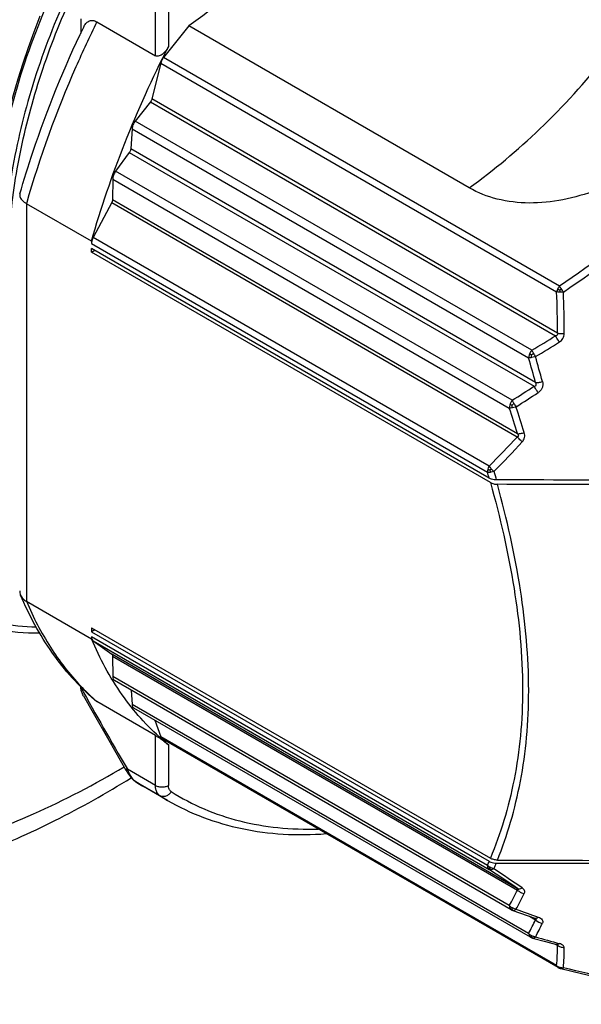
# Model space of a CAD drawing. Header units: millimetres. Extents: x 16 to 3344, y 34 to 2360.
# Tile 97 of 127: x 3234 to 3246, y 1434 to 1456. Entities that reach past the tile are written whole.
import ezdxf

# ---------------------------------------------------------------- set-up
doc = ezdxf.new("R2010")
doc.units = ezdxf.units.MM
doc.header["$LTSCALE"] = 185.02
doc.layers.add('BASE_ASM_PBL21', color=7, linetype='CONTINUOUS')
doc.layers.add('DEFAULT_VBL19', color=7, linetype='CONTINUOUS')

# ---------------------------------------------------------------- blocks, each defined once
blk = doc.blocks.new('BASE_ASM_PBL21', base_point=(3166.053, 1547.1))
at = {"layer": 'BASE_ASM_PBL21', "color": 7}
for p, q in [((3236.928, 1454.835), (3236.928, 1455.921)), ((3237.211, 1455.921), (3237.211, 1455.035)), ((3235.302, 1455.633), (3235.302, 1455.32)), ((3235.656, 1455.57), (3236.928, 1454.835)), ((3237.654, 1455.48), (3237.104, 1454.796)), ((3243.745, 1451.964), (3237.654, 1455.48)), ((3245.711, 1449.827), (3237.104, 1454.796)), ((3237.041, 1454.669), (3236.851, 1453.895)), ((3237.041, 1454.669), (3245.647, 1449.7)), ((3245.668, 1448.805), (3236.851, 1453.895)), ((3236.821, 1453.834), (3236.487, 1453.413)), ((3236.82, 1453.832), (3245.625, 1448.749)), ((3236.418, 1453.245), (3236.39, 1452.811)), ((3236.418, 1453.245), (3245.039, 1448.268)), ((3245.108, 1448.436), (3236.487, 1453.413)), ((3245.19, 1447.73), (3236.39, 1452.811)), ((3236.359, 1452.732), (3236.06, 1452.323)), ((3236.359, 1452.732), (3245.16, 1447.652)), ((3235.998, 1452.153), (3235.995, 1451.706)), ((3235.998, 1452.153), (3244.619, 1447.177)), ((3244.681, 1447.346), (3236.06, 1452.323)), ((3235.537, 1450.803), (3234.123, 1451.619)), ((3234.123, 1451.619), (3234.123, 1442.978)), ((3235.978, 1451.643), (3235.573, 1450.886)), ((3235.977, 1451.641), (3244.793, 1446.551)), ((3244.8, 1446.621), (3235.995, 1451.705)), ((3244.179, 1445.918), (3235.573, 1450.886)), ((3235.537, 1450.803), (3235.537, 1450.757)), ((3235.537, 1450.757), (3244.143, 1445.788)), ((3244.181, 1445.656), (3235.537, 1450.647)), ((3235.537, 1450.565), (3235.537, 1450.647)), ((3235.537, 1450.565), (3235.608, 1450.606)), ((3244.208, 1445.559), (3235.537, 1450.565)), ((3245.672, 1449.766), (3245.712, 1449.744)), ((3244.193, 1445.832), (3244.227, 1445.86)), ((3234.123, 1442.978), (3235.537, 1442.162)), ((3235.537, 1442.4), (3244.208, 1437.394)), ((3235.537, 1442.4), (3235.537, 1442.318)), ((3235.608, 1442.359), (3235.537, 1442.318)), ((3235.537, 1442.318), (3244.181, 1437.328)), ((3244.143, 1437.239), (3235.537, 1442.208)), ((3235.537, 1442.208), (3235.537, 1442.162)), ((3235.573, 1442.12), (3244.179, 1437.151)), ((3235.573, 1442.12), (3235.977, 1441.831)), ((3244.793, 1436.741), (3235.977, 1441.831)), ((3235.995, 1441.789), (3235.998, 1441.344)), ((3235.995, 1441.788), (3244.8, 1436.704)), ((3244.619, 1436.366), (3235.998, 1441.344)), ((3244.661, 1436.277), (3236.04, 1441.254)), ((3236.396, 1441.048), (3236.418, 1440.737)), ((3236.928, 1440.063), (3235.656, 1440.798)), ((3245.039, 1435.76), (3236.418, 1440.737)), ((3245.08, 1435.681), (3236.459, 1440.658)), ((3236.917, 1440.393), (3237.041, 1440.032)), ((3236.928, 1438.977), (3236.928, 1440.063)), ((3245.647, 1435.063), (3237.041, 1440.032)), ((3245.683, 1435.018), (3237.075, 1439.987)), ((3237.211, 1439.863), (3237.211, 1438.977)), ((3236.319, 1439.329), (3236.31, 1439.344)), ((3236.928, 1438.977), (3236.319, 1439.329)), ((3236.504, 1439.053), (3236.499, 1439.056)), ((3237.027, 1438.751), (3236.504, 1439.053)), ((3236.669, 1438.954), (3236.504, 1439.053)), ((3237.192, 1438.652), (3236.669, 1438.954)), ((3237.027, 1438.751), (3237.192, 1438.652)), ((3244.694, 1436.261), (3245.174, 1436.093)), ((3245.061, 1436.133), (3245.19, 1436.058)), ((3245.174, 1436.093), (3245.184, 1436.089)), ((3245.184, 1436.089), (3245.185, 1436.089)), ((3245.615, 1435.527), (3245.668, 1435.497)), ((3245.645, 1435.519), (3245.658, 1435.515)), ((3245.658, 1435.515), (3245.664, 1435.511)), ((3245.712, 1435.01), (3245.716, 1435.026)), ((3245.731, 1434.998), (3245.736, 1434.997))]:
    blk.add_line(p, q, dxfattribs=at)
for points in [[(3234.417, 1455.69), (3234.284, 1455.349), (3234.159, 1455.007), (3234.042, 1454.665), (3233.934, 1454.322), (3233.834, 1453.98), (3233.743, 1453.639), (3233.66, 1453.298), (3233.587, 1452.96), (3233.523, 1452.623), (3233.468, 1452.288), (3233.422, 1451.956), (3233.385, 1451.628), (3233.358, 1451.304), (3233.34, 1450.984), (3233.332, 1450.668), (3233.333, 1450.367)], [(3235.364, 1440.925), (3235.571, 1440.555), (3235.911, 1439.959), (3236.287, 1439.31)], [(3236.287, 1439.31), (3236.306, 1439.279), (3236.328, 1439.245), (3236.342, 1439.223)], [(3236.342, 1439.223), (3236.345, 1439.218), (3236.353, 1439.207), (3236.361, 1439.195), (3236.369, 1439.185), (3236.377, 1439.174), (3236.385, 1439.164), (3236.393, 1439.155), (3236.4, 1439.146), (3236.407, 1439.138), (3236.414, 1439.13), (3236.421, 1439.123), (3236.427, 1439.116), (3236.434, 1439.109), (3236.44, 1439.103), (3236.446, 1439.097), (3236.453, 1439.091), (3236.459, 1439.086), (3236.465, 1439.081), (3236.471, 1439.076), (3236.476, 1439.072), (3236.482, 1439.068), (3236.487, 1439.064), (3236.493, 1439.06), (3236.498, 1439.057), (3236.499, 1439.056)], [(3244.661, 1436.277), (3244.664, 1436.274), (3244.672, 1436.27), (3244.681, 1436.266), (3244.69, 1436.263), (3244.694, 1436.261)], [(3245.08, 1435.681), (3245.083, 1435.678), (3245.091, 1435.675), (3245.099, 1435.671), (3245.107, 1435.667), (3245.117, 1435.664), (3245.126, 1435.661)], [(3245.126, 1435.661), (3245.408, 1435.584), (3245.645, 1435.519)], [(3245.683, 1435.018), (3245.689, 1435.014), (3245.695, 1435.012), (3245.701, 1435.009), (3245.708, 1435.006), (3245.715, 1435.003), (3245.723, 1435.001), (3245.731, 1434.998)], [(3245.736, 1434.998), (3246.19, 1434.889), (3246.624, 1434.79), (3247.031, 1434.701), (3247.414, 1434.622), (3247.774, 1434.551), (3248.116, 1434.489), (3248.44, 1434.434), (3248.749, 1434.385), (3249.043, 1434.344), (3249.326, 1434.308), (3249.597, 1434.279), (3249.858, 1434.256), (3250.109, 1434.238), (3250.353, 1434.226), (3250.59, 1434.221), (3250.819, 1434.221), (3251.042, 1434.229), (3251.259, 1434.242), (3251.47, 1434.263), (3251.676, 1434.292), (3251.876, 1434.329), (3252.071, 1434.375)]]:
    blk.add_lwpolyline(points, dxfattribs=at)
for centre, radius, start, end in [((3234.085, 1451.801), 0.108, 164.0999, 179.9636), ((3222.767, 1448.72), 22.901, 0.2136, 2.4543), ((3246.706, 1449.814), 0.996, 184.0074, 186.7512), ((3244.428, 1448.886), 1.591, 30.7459, 33.662), ((3222.883, 1448.81), 22.93, 359.9656, 2.2219), ((3231.06, 1472.259), 27.657, 300.5249, 301.778), ((3230.907, 1472.248), 27.886, 300.8024, 302.0537), ((3248.189, 1450.095), 3.5, 209.5583, 210.9491), ((3211.875, 1438.619), 34.539, 15.2953, 16.2218), ((3211.275, 1438.619), 35.266, 15.0111, 15.9245), ((3229.936, 1470.952), 27.832, 301.9896, 303.1596), ((3229.796, 1470.91), 28.036, 302.2694, 303.4386), ((3246.245, 1448.177), 1.771, 210.5288, 213.2999), ((3214.906, 1437.201), 31.343, 17.4912, 18.5591), ((3212.749, 1436.659), 33.707, 17.2311, 18.2308), ((3230.672, 1459.628), 19.247, 314.5741, 317.1999), ((3230.233, 1459.929), 19.925, 314.8471, 317.4039), ((3217.752, 1438.2), 27.461, 15.7542, 16.0405), ((3244.643, 1445.952), 0.465, 194.9812, 200.6923), ((3244.925, 1446.493), 0.942, 222.2111, 227.0944), ((3260.104, 1450.113), 16.396, 195.2412, 195.9108), ((3239.042, 1444.688), 5.157, 223.4669, 228.2047), ((3235.834, 1441.144), 0.532, 182.5559, 183.6186), ((3306.601, 1480.584), 81.496, 208.97074, 210.39976), ((3238.954, 1444.592), 5.028, 228.2282, 228.9988), ((3240.339, 1443.741), 4.982, 229.0008, 231.1184), ((3236.609, 1439.219), 0.196, 233.7135, 236.286), ((3239.32, 1443.546), 5.303, 237.8622, 240.0002), ((3236.599, 1439.206), 0.18, 236.2953, 237.847), ((3235.447, 1440.982), 9.468, 336.7142, 337.2966), ((3235.46, 1440.897), 9.581, 337.081, 337.8844), ((3132.602, 1269.557), 201.339, 56.1358, 56.34594), ((3126.903, 1262.327), 210.586, 55.9218, 56.12397), ((3236.183, 1441.097), 9.672, 330.7173, 332.9871), ((3236.186, 1441.014), 9.795, 331.1362, 333.3871), ((3279.09, 1532.614), 102.261, 250.38679, 250.67236), ((3237.511, 1439.777), 8.532, 331.915, 334.1617), ((3237.546, 1439.684), 8.626, 332.3674, 334.5981), ((3265.005, 1506.244), 73.29, 254.3121, 254.73357), ((3240.518, 1435.527), 5.15, 354.8309, 359.6593), ((3245.604, 1435.423), 0.107, 59.5096, 59.9382), ((3240.593, 1435.439), 5.22, 355.3402, 0.1399), ((3245.715, 1435.078), 0.068, 229.9069, 239.9624), ((3245.749, 1435.052), 0.0569, 256.3017, 263.744), ((3245.749, 1435.052), 0.0561, 263.7661, 273.4819)]:
    blk.add_arc(centre, radius, start, end, dxfattribs=at)
for points, knots in [([(3242.968, 1464.625), (3242.693, 1464.673), (3242.112, 1464.709), (3241.214, 1464.593), (3240.281, 1464.314), (3239.33, 1463.878), (3238.375, 1463.293), (3237.433, 1462.569), (3236.52, 1461.719), (3235.352, 1460.424), (3234.071, 1458.596), (3233.079, 1456.593), (3232.494, 1454.937), (3232.175, 1453.714), (3231.98, 1452.522), (3231.932, 1451.738), (3231.931, 1451.357)], [0, 0, 0, 0, 0.044303, 0.091758, 0.142991, 0.198258, 0.257504, 0.320427, 0.386533, 0.455182, 0.596952, 0.739261, 0.808565, 0.875552, 0.939546, 1, 1, 1, 1]), ([(3242.043, 1464.003), (3241.495, 1463.951), (3240.654, 1463.72), (3239.587, 1463.208), (3238.755, 1462.692), (3237.935, 1462.066), (3236.853, 1461.079), (3235.61, 1459.632), (3234.363, 1457.672), (3233.407, 1455.572), (3232.799, 1453.455), (3232.639, 1452.035), (3232.638, 1451.357)], [0, 0, 0, 0, 0.097947, 0.152393, 0.210375, 0.271637, 0.335777, 0.470465, 0.60961, 0.747696, 0.87934, 1, 1, 1, 1]), ([(3233.361, 1450.375), (3233.352, 1451.034), (3233.468, 1452.405), (3233.968, 1454.466), (3234.776, 1456.53), (3235.853, 1458.505), (3237.147, 1460.299), (3238.597, 1461.83), (3240.134, 1463.029), (3241.238, 1463.606), (3241.784, 1463.811)], [0, 0, 0, 0, 0.118647, 0.246351, 0.380656, 0.516499, 0.650385, 0.777652, 0.894932, 1, 1, 1, 1]), ([(3240.927, 1463.119), (3240.425, 1462.835), (3239.433, 1462.145), (3238.068, 1460.863), (3236.807, 1459.335), (3235.701, 1457.616), (3234.794, 1455.775), (3234.123, 1453.881), (3233.715, 1452.007), (3233.626, 1450.765), (3233.637, 1450.168)], [0, 0, 0, 0, 0.111867, 0.233267, 0.362361, 0.495217, 0.628843, 0.759697, 0.884035, 1, 1, 1, 1]), ([(3233.743, 1450.714), (3233.763, 1451.271), (3233.893, 1452.418), (3234.313, 1454.138), (3234.952, 1455.866), (3235.786, 1457.545), (3236.788, 1459.122), (3237.924, 1460.544), (3239.154, 1461.767), (3240.048, 1462.45), (3240.502, 1462.744)], [0, 0, 0, 0, 0.117226, 0.241931, 0.371796, 0.504078, 0.635838, 0.764148, 0.886298, 1, 1, 1, 1]), ([(3242.966, 1462.088), (3242.651, 1461.416), (3241.944, 1460.115), (3240.679, 1458.324), (3239.256, 1456.756), (3238.198, 1455.866), (3237.654, 1455.48)], [0, 0, 0, 0, 0.259848, 0.517676, 0.766465, 1, 1, 1, 1]), ([(3243.745, 1451.964), (3244.288, 1452.35), (3245.347, 1453.239), (3246.77, 1454.808), (3248.035, 1456.598), (3248.742, 1457.9), (3249.057, 1458.572)], [0, 0, 0, 0, 0.233535, 0.482324, 0.740152, 1, 1, 1, 1]), ([(3249.057, 1458.572), (3249.239, 1458.467), (3249.572, 1458.203), (3249.927, 1457.673), (3250.117, 1457.056), (3250.148, 1456.392), (3250.038, 1455.709), (3249.802, 1455.03), (3249.457, 1454.372), (3249.017, 1453.749), (3248.492, 1453.174), (3247.698, 1452.495), (3246.781, 1451.972), (3245.797, 1451.683), (3245.063, 1451.607), (3244.363, 1451.687), (3243.935, 1451.854), (3243.745, 1451.964)], [0, 0, 0, 0, 0.055139, 0.109461, 0.164754, 0.222221, 0.282319, 0.344983, 0.40988, 0.47657, 0.54457, 0.613345, 0.750246, 0.817032, 0.88132, 0.94235, 1, 1, 1, 1]), ([(3252.122, 1457.803), (3251.842, 1457.021), (3251.335, 1455.862), (3250.462, 1454.41), (3249.691, 1453.358), (3248.817, 1452.366), (3247.528, 1451.136), (3246.454, 1450.326), (3245.711, 1449.827)], [0, 0, 0, 0, 0.239267, 0.362278, 0.487372, 0.614228, 0.742345, 1, 1, 1, 1]), ([(3245.796, 1449.699), (3246.543, 1450.205), (3247.624, 1451.027), (3248.923, 1452.273), (3249.806, 1453.276), (3250.585, 1454.339), (3251.47, 1455.803), (3251.987, 1456.97), (3252.273, 1457.757)], [0, 0, 0, 0, 0.257438, 0.385656, 0.512678, 0.637932, 0.761023, 1, 1, 1, 1]), ([(3235.368, 1455.458), (3235.38, 1455.484), (3235.41, 1455.533), (3235.464, 1455.58), (3235.517, 1455.599), (3235.579, 1455.604), (3235.626, 1455.586), (3235.656, 1455.57)], [0, 0, 0, 0, 0.246892, 0.477165, 0.59274, 0.7148, 1, 1, 1, 1]), ([(3233.981, 1451.83), (3234.068, 1452.136), (3234.452, 1453.373), (3234.944, 1454.577), (3235.368, 1455.458)], [0, 0, 0, 0, 0.24526, 1, 1, 1, 1]), ([(3235.656, 1455.57), (3235.496, 1455.247), (3234.898, 1453.966), (3234.411, 1452.633), (3234.123, 1451.619)], [0, 0, 0, 0, 0.254584, 1, 1, 1, 1]), ([(3235.537, 1450.803), (3235.742, 1451.524), (3236.234, 1452.964), (3236.862, 1454.349), (3237.211, 1455.035)], [0, 0, 0, 0, 0.493274, 1, 1, 1, 1]), ([(3237.211, 1455.035), (3237.196, 1455.005), (3237.161, 1454.948), (3237.105, 1454.886), (3237.053, 1454.848), (3237.012, 1454.828), (3236.969, 1454.82), (3236.94, 1454.828), (3236.928, 1454.835)], [0, 0, 0, 0, 0.268759, 0.529916, 0.655661, 0.77622, 0.89034, 1, 1, 1, 1]), ([(3237.104, 1454.796), (3237.097, 1454.787), (3237.069, 1454.748), (3237.049, 1454.703), (3237.041, 1454.669)], [0, 0, 0, 0, 0.252649, 1, 1, 1, 1]), ([(3236.851, 1453.895), (3236.85, 1453.89), (3236.843, 1453.868), (3236.832, 1453.847), (3236.821, 1453.834)], [0, 0, 0, 0, 0.243032, 1, 1, 1, 1]), ([(3236.487, 1453.413), (3236.467, 1453.388), (3236.436, 1453.335), (3236.42, 1453.274), (3236.418, 1453.245)], [0, 0, 0, 0, 0.518253, 1, 1, 1, 1]), ([(3236.39, 1452.811), (3236.39, 1452.804), (3236.385, 1452.776), (3236.372, 1452.75), (3236.359, 1452.732)], [0, 0, 0, 0, 0.232779, 1, 1, 1, 1]), ([(3236.06, 1452.323), (3236.041, 1452.297), (3236.012, 1452.243), (3235.998, 1452.182), (3235.998, 1452.153)], [0, 0, 0, 0, 0.523627, 1, 1, 1, 1]), ([(3233.977, 1451.801), (3233.977, 1451.785), (3233.987, 1451.741), (3234.038, 1451.675), (3234.092, 1451.638), (3234.123, 1451.619)], [0, 0, 0, 0, 0.195993, 0.549795, 1, 1, 1, 1]), ([(3235.995, 1451.706), (3235.995, 1451.701), (3235.993, 1451.679), (3235.986, 1451.658), (3235.978, 1451.643)], [0, 0, 0, 0, 0.230393, 1, 1, 1, 1]), ([(3235.573, 1450.886), (3235.567, 1450.876), (3235.548, 1450.835), (3235.537, 1450.79), (3235.537, 1450.757)], [0, 0, 0, 0, 0.267455, 1, 1, 1, 1]), ([(3245.753, 1449.768), (3245.749, 1449.773), (3245.735, 1449.793), (3245.721, 1449.813), (3245.711, 1449.827)], [0, 0, 0, 0, 0.266888, 1, 1, 1, 1]), ([(3245.672, 1449.766), (3245.669, 1449.761), (3245.659, 1449.74), (3245.651, 1449.717), (3245.647, 1449.7)], [0, 0, 0, 0, 0.256009, 1, 1, 1, 1]), ([(3245.716, 1449.697), (3245.71, 1449.697), (3245.687, 1449.697), (3245.664, 1449.698), (3245.647, 1449.7)], [0, 0, 0, 0, 0.270818, 1, 1, 1, 1]), ([(3245.796, 1449.699), (3245.789, 1449.699), (3245.762, 1449.697), (3245.736, 1449.697), (3245.716, 1449.697)], [0, 0, 0, 0, 0.253903, 1, 1, 1, 1]), ([(3245.668, 1448.805), (3245.671, 1448.798), (3245.674, 1448.784), (3245.664, 1448.763), (3245.645, 1448.752), (3245.632, 1448.749), (3245.625, 1448.749)], [0, 0, 0, 0, 0.256486, 0.508936, 0.756555, 1, 1, 1, 1]), ([(3245.707, 1448.613), (3245.7, 1448.624), (3245.672, 1448.669), (3245.644, 1448.715), (3245.625, 1448.749)], [0, 0, 0, 0, 0.26352, 1, 1, 1, 1]), ([(3245.668, 1448.805), (3245.678, 1448.803), (3245.727, 1448.797), (3245.775, 1448.796), (3245.813, 1448.796)], [0, 0, 0, 0, 0.219693, 1, 1, 1, 1]), ([(3245.707, 1448.613), (3245.739, 1448.632), (3245.793, 1448.685), (3245.814, 1448.76), (3245.813, 1448.796)], [0, 0, 0, 0, 0.502462, 1, 1, 1, 1]), ([(3245.059, 1448.354), (3245.057, 1448.347), (3245.046, 1448.319), (3245.04, 1448.29), (3245.039, 1448.268)], [0, 0, 0, 0, 0.263362, 1, 1, 1, 1]), ([(3245.059, 1448.354), (3245.063, 1448.352), (3245.076, 1448.344), (3245.09, 1448.337), (3245.1, 1448.332)], [0, 0, 0, 0, 0.260863, 1, 1, 1, 1]), ([(3245.1, 1448.332), (3245.104, 1448.336), (3245.118, 1448.348), (3245.133, 1448.36), (3245.145, 1448.368)], [0, 0, 0, 0, 0.244297, 1, 1, 1, 1]), ([(3245.106, 1448.276), (3245.106, 1448.28), (3245.103, 1448.299), (3245.101, 1448.318), (3245.1, 1448.332)], [0, 0, 0, 0, 0.245614, 1, 1, 1, 1]), ([(3245.108, 1448.436), (3245.11, 1448.431), (3245.122, 1448.408), (3245.135, 1448.386), (3245.145, 1448.368)], [0, 0, 0, 0, 0.229646, 1, 1, 1, 1]), ([(3245.106, 1448.276), (3245.1, 1448.274), (3245.078, 1448.271), (3245.055, 1448.268), (3245.039, 1448.268)], [0, 0, 0, 0, 0.278306, 1, 1, 1, 1]), ([(3245.187, 1448.295), (3245.181, 1448.293), (3245.154, 1448.286), (3245.127, 1448.279), (3245.106, 1448.276)], [0, 0, 0, 0, 0.257973, 1, 1, 1, 1]), ([(3245.16, 1447.652), (3245.168, 1447.653), (3245.182, 1447.656), (3245.197, 1447.665), (3245.208, 1447.681), (3245.205, 1447.706), (3245.195, 1447.722), (3245.19, 1447.73)], [0, 0, 0, 0, 0.240335, 0.361889, 0.486693, 0.741476, 1, 1, 1, 1]), ([(3245.19, 1447.73), (3245.213, 1447.73), (3245.262, 1447.736), (3245.311, 1447.746), (3245.337, 1447.753)], [0, 0, 0, 0, 0.450793, 1, 1, 1, 1]), ([(3245.337, 1447.753), (3245.343, 1447.731), (3245.35, 1447.686), (3245.336, 1447.617), (3245.3, 1447.557), (3245.264, 1447.527), (3245.245, 1447.515)], [0, 0, 0, 0, 0.248222, 0.49687, 0.747285, 1, 1, 1, 1]), ([(3245.245, 1447.514), (3245.237, 1447.526), (3245.207, 1447.571), (3245.179, 1447.617), (3245.16, 1447.652)], [0, 0, 0, 0, 0.260957, 1, 1, 1, 1]), ([(3244.636, 1447.262), (3244.633, 1447.255), (3244.624, 1447.227), (3244.619, 1447.198), (3244.619, 1447.177)], [0, 0, 0, 0, 0.265409, 1, 1, 1, 1]), ([(3244.681, 1447.346), (3244.667, 1447.326), (3244.65, 1447.299), (3244.638, 1447.269), (3244.636, 1447.262)], [0, 0, 0, 0, 0.75254, 1, 1, 1, 1]), ([(3244.636, 1447.262), (3244.639, 1447.26), (3244.653, 1447.252), (3244.666, 1447.245), (3244.677, 1447.24)], [0, 0, 0, 0, 0.261231, 1, 1, 1, 1]), ([(3244.677, 1447.24), (3244.68, 1447.243), (3244.694, 1447.256), (3244.708, 1447.268), (3244.719, 1447.277)], [0, 0, 0, 0, 0.242697, 1, 1, 1, 1]), ([(3244.685, 1447.184), (3244.684, 1447.188), (3244.68, 1447.207), (3244.678, 1447.226), (3244.677, 1447.24)], [0, 0, 0, 0, 0.244285, 1, 1, 1, 1]), ([(3244.681, 1447.346), (3244.683, 1447.34), (3244.696, 1447.317), (3244.709, 1447.294), (3244.719, 1447.277)], [0, 0, 0, 0, 0.231108, 1, 1, 1, 1]), ([(3244.685, 1447.184), (3244.679, 1447.183), (3244.657, 1447.179), (3244.635, 1447.177), (3244.619, 1447.177)], [0, 0, 0, 0, 0.279388, 1, 1, 1, 1]), ([(3244.764, 1447.204), (3244.757, 1447.202), (3244.731, 1447.194), (3244.705, 1447.187), (3244.685, 1447.184)], [0, 0, 0, 0, 0.259527, 1, 1, 1, 1]), ([(3244.8, 1446.622), (3244.804, 1446.616), (3244.811, 1446.603), (3244.818, 1446.582), (3244.811, 1446.561), (3244.799, 1446.553), (3244.793, 1446.551)], [0, 0, 0, 0, 0.259879, 0.518664, 0.764149, 1, 1, 1, 1]), ([(3244.8, 1446.621), (3244.822, 1446.621), (3244.87, 1446.625), (3244.918, 1446.636), (3244.943, 1446.644)], [0, 0, 0, 0, 0.447955, 1, 1, 1, 1]), ([(3244.9, 1446.443), (3244.924, 1446.47), (3244.959, 1446.536), (3244.954, 1446.61), (3244.943, 1446.644)], [0, 0, 0, 0, 0.501957, 1, 1, 1, 1]), ([(3244.9, 1446.444), (3244.89, 1446.452), (3244.852, 1446.485), (3244.817, 1446.522), (3244.793, 1446.551)], [0, 0, 0, 0, 0.258835, 1, 1, 1, 1]), ([(3244.153, 1445.852), (3244.151, 1445.846), (3244.146, 1445.825), (3244.143, 1445.804), (3244.143, 1445.788)], [0, 0, 0, 0, 0.263369, 1, 1, 1, 1]), ([(3244.143, 1445.788), (3244.148, 1445.787), (3244.17, 1445.785), (3244.191, 1445.786), (3244.208, 1445.788)], [0, 0, 0, 0, 0.223182, 1, 1, 1, 1]), ([(3244.179, 1445.918), (3244.177, 1445.912), (3244.166, 1445.891), (3244.158, 1445.869), (3244.153, 1445.852)], [0, 0, 0, 0, 0.254941, 1, 1, 1, 1]), ([(3244.153, 1445.852), (3244.156, 1445.85), (3244.169, 1445.843), (3244.183, 1445.836), (3244.193, 1445.832)], [0, 0, 0, 0, 0.236158, 1, 1, 1, 1]), ([(3244.179, 1445.918), (3244.183, 1445.913), (3244.198, 1445.893), (3244.215, 1445.874), (3244.227, 1445.86)], [0, 0, 0, 0, 0.234904, 1, 1, 1, 1]), ([(3244.208, 1445.788), (3244.214, 1445.788), (3244.239, 1445.792), (3244.265, 1445.797), (3244.284, 1445.803)], [0, 0, 0, 0, 0.23849, 1, 1, 1, 1]), ([(3244.335, 1445.618), (3244.321, 1445.618), (3244.268, 1445.622), (3244.215, 1445.637), (3244.181, 1445.656)], [0, 0, 0, 0, 0.267582, 1, 1, 1, 1]), ([(3244.208, 1445.559), (3244.419, 1444.802), (3244.762, 1443.321), (3244.939, 1441.465), (3244.878, 1440.073), (3244.74, 1439.116), (3244.519, 1438.225), (3244.319, 1437.663), (3244.208, 1437.394)], [0, 0, 0, 0, 0.283458, 0.547021, 0.669389, 0.785239, 0.895139, 1, 1, 1, 1]), ([(3244.208, 1445.559), (3244.23, 1445.546), (3244.281, 1445.528), (3244.334, 1445.521), (3244.362, 1445.521)], [0, 0, 0, 0, 0.475272, 1, 1, 1, 1]), ([(3250.968, 1445.649), (3249.862, 1445.629), (3247.652, 1445.61), (3245.441, 1445.613), (3244.335, 1445.618)], [0, 0, 0, 0, 0.499969, 1, 1, 1, 1]), ([(3250.927, 1445.544), (3249.833, 1445.526), (3247.644, 1445.51), (3245.456, 1445.515), (3244.362, 1445.521)], [0, 0, 0, 0, 0.499977, 1, 1, 1, 1]), ([(3244.362, 1437.356), (3244.469, 1437.625), (3244.664, 1438.189), (3244.878, 1439.081), (3245.012, 1440.039), (3245.071, 1441.431), (3244.901, 1443.285), (3244.567, 1444.764), (3244.362, 1445.521)], [0, 0, 0, 0, 0.104783, 0.214741, 0.330781, 0.453348, 0.717072, 1, 1, 1, 1]), ([(3235.6, 1440.838), (3235.257, 1441.137), (3234.63, 1441.844), (3234.182, 1442.674), (3233.995, 1443.115)], [0, 0, 0, 0, 0.487029, 1, 1, 1, 1]), ([(3233.995, 1443.115), (3234.007, 1443.087), (3234.043, 1443.034), (3234.094, 1442.995), (3234.123, 1442.978)], [0, 0, 0, 0, 0.476475, 1, 1, 1, 1]), ([(3234.123, 1442.978), (3234.269, 1442.632), (3234.606, 1441.98), (3235.055, 1441.397), (3235.299, 1441.14)], [0, 0, 0, 0, 0.514184, 1, 1, 1, 1]), ([(3232.58, 1442.582), (3232.868, 1442.484), (3233.472, 1442.337), (3234.092, 1442.291), (3234.407, 1442.291)], [0, 0, 0, 0, 0.490966, 1, 1, 1, 1]), ([(3234.338, 1442.413), (3234.07, 1442.423), (3233.544, 1442.476), (3233.031, 1442.606), (3232.786, 1442.689)], [0, 0, 0, 0, 0.508451, 1, 1, 1, 1]), ([(3235.537, 1442.208), (3235.537, 1442.19), (3235.541, 1442.157), (3235.561, 1442.129), (3235.573, 1442.12)], [0, 0, 0, 0, 0.548701, 1, 1, 1, 1]), ([(3237.07, 1439.981), (3236.744, 1440.265), (3236.144, 1440.942), (3235.717, 1441.736), (3235.537, 1442.162)], [0, 0, 0, 0, 0.483644, 1, 1, 1, 1]), ([(3235.977, 1441.831), (3235.979, 1441.829), (3235.991, 1441.818), (3235.995, 1441.801), (3235.995, 1441.789)], [0, 0, 0, 0, 0.221657, 1, 1, 1, 1]), ([(3235.998, 1441.344), (3235.998, 1441.325), (3236.003, 1441.29), (3236.026, 1441.261), (3236.04, 1441.254)], [0, 0, 0, 0, 0.550089, 1, 1, 1, 1]), ([(3235.364, 1440.925), (3235.348, 1440.954), (3235.32, 1441.013), (3235.305, 1441.078), (3235.303, 1441.11)], [0, 0, 0, 0, 0.503308, 1, 1, 1, 1]), ([(3235.656, 1440.798), (3235.651, 1440.801), (3235.631, 1440.813), (3235.613, 1440.827), (3235.6, 1440.838)], [0, 0, 0, 0, 0.239837, 1, 1, 1, 1]), ([(3236.418, 1440.737), (3236.419, 1440.72), (3236.425, 1440.689), (3236.447, 1440.665), (3236.459, 1440.658)], [0, 0, 0, 0, 0.544183, 1, 1, 1, 1]), ([(3236.928, 1440.063), (3236.939, 1440.057), (3236.986, 1440.028), (3237.031, 1439.997), (3237.065, 1439.973)], [0, 0, 0, 0, 0.234003, 1, 1, 1, 1]), ([(3237.041, 1440.032), (3237.042, 1440.027), (3237.05, 1440.01), (3237.063, 1439.994), (3237.075, 1439.987)], [0, 0, 0, 0, 0.271755, 1, 1, 1, 1]), ([(3237.065, 1439.973), (3237.08, 1439.963), (3237.129, 1439.927), (3237.178, 1439.89), (3237.211, 1439.863)], [0, 0, 0, 0, 0.292379, 1, 1, 1, 1]), ([(3222.95, 1439.947), (3223.297, 1439.523), (3224.071, 1438.752), (3225.454, 1437.874), (3227.01, 1437.317), (3228.707, 1437.088), (3230.514, 1437.187), (3232.403, 1437.607), (3234.343, 1438.339), (3235.611, 1439.004), (3236.246, 1439.381)], [0, 0, 0, 0, 0.112826, 0.223265, 0.334798, 0.450742, 0.573799, 0.705826, 0.847817, 1, 1, 1, 1]), ([(3236.279, 1439.325), (3236.278, 1439.325), (3236.28, 1439.326), (3236.281, 1439.327), (3236.283, 1439.328), (3236.288, 1439.332), (3236.297, 1439.337), (3236.305, 1439.342), (3236.31, 1439.344)], [0, 0, 0, 0, 0.017222, 0.066077, 0.146504, 0.258063, 0.571814, 1, 1, 1, 1]), ([(3236.319, 1439.329), (3236.314, 1439.326), (3236.306, 1439.322), (3236.297, 1439.316), (3236.292, 1439.313), (3236.289, 1439.311), (3236.288, 1439.31), (3236.287, 1439.31), (3236.287, 1439.31)], [0, 0, 0, 0, 0.429375, 0.743562, 0.85504, 0.935177, 0.983527, 1, 1, 1, 1]), ([(3236.37, 1439.22), (3236.365, 1439.228), (3236.346, 1439.264), (3236.33, 1439.301), (3236.319, 1439.329)], [0, 0, 0, 0, 0.243659, 1, 1, 1, 1]), ([(3223.981, 1437.621), (3224.405, 1437.388), (3225.303, 1436.993), (3226.746, 1436.634), (3228.268, 1436.507), (3229.848, 1436.607), (3231.47, 1436.929), (3233.119, 1437.463), (3234.78, 1438.201), (3235.862, 1438.809), (3236.401, 1439.143)], [0, 0, 0, 0, 0.110747, 0.223214, 0.338852, 0.458943, 0.584528, 0.716343, 0.8548, 1, 1, 1, 1]), ([(3236.37, 1439.22), (3236.364, 1439.218), (3236.355, 1439.216), (3236.344, 1439.22), (3236.342, 1439.223)], [0, 0, 0, 0, 0.627177, 1, 1, 1, 1]), ([(3236.492, 1439.061), (3236.468, 1439.079), (3236.422, 1439.129), (3236.387, 1439.187), (3236.37, 1439.22)], [0, 0, 0, 0, 0.450325, 1, 1, 1, 1]), ([(3237.027, 1438.751), (3237.011, 1438.761), (3236.982, 1438.788), (3236.951, 1438.841), (3236.932, 1438.905), (3236.928, 1438.952), (3236.928, 1438.977)], [0, 0, 0, 0, 0.217757, 0.451517, 0.710936, 1, 1, 1, 1]), ([(3236.928, 1438.977), (3236.948, 1438.966), (3236.995, 1438.949), (3237.07, 1438.941), (3237.144, 1438.949), (3237.191, 1438.966), (3237.211, 1438.977)], [0, 0, 0, 0, 0.237219, 0.500001, 0.762782, 1, 1, 1, 1]), ([(3237.27, 1438.842), (3237.251, 1438.854), (3237.218, 1438.897), (3237.211, 1438.949), (3237.211, 1438.977)], [0, 0, 0, 0, 0.449957, 1, 1, 1, 1]), ([(3237.27, 1438.842), (3237.257, 1438.819), (3237.224, 1438.78), (3237.16, 1438.741), (3237.09, 1438.728), (3237.045, 1438.741), (3237.027, 1438.751)], [0, 0, 0, 0, 0.272237, 0.53259, 0.773945, 1, 1, 1, 1]), ([(3237.27, 1438.842), (3237.498, 1438.698), (3237.981, 1438.446), (3238.764, 1438.184), (3239.599, 1438.039), (3240.172, 1438.021), (3240.464, 1438.03)], [0, 0, 0, 0, 0.241789, 0.486632, 0.738286, 1, 1, 1, 1]), ([(3237.192, 1438.652), (3237.44, 1438.508), (3237.966, 1438.26), (3238.813, 1438.015), (3239.712, 1437.898), (3240.327, 1437.905), (3240.638, 1437.929)], [0, 0, 0, 0, 0.241028, 0.4858, 0.737795, 1, 1, 1, 1]), ([(3244.362, 1437.356), (3244.334, 1437.356), (3244.281, 1437.363), (3244.23, 1437.381), (3244.208, 1437.394)], [0, 0, 0, 0, 0.524728, 1, 1, 1, 1]), ([(3244.143, 1437.239), (3244.143, 1437.234), (3244.144, 1437.216), (3244.148, 1437.199), (3244.153, 1437.186)], [0, 0, 0, 0, 0.269633, 1, 1, 1, 1]), ([(3244.208, 1437.192), (3244.202, 1437.196), (3244.179, 1437.209), (3244.157, 1437.225), (3244.143, 1437.239)], [0, 0, 0, 0, 0.255354, 1, 1, 1, 1]), ([(3244.153, 1437.186), (3244.154, 1437.183), (3244.161, 1437.169), (3244.171, 1437.158), (3244.179, 1437.151)], [0, 0, 0, 0, 0.266501, 1, 1, 1, 1]), ([(3244.193, 1437.17), (3244.19, 1437.171), (3244.176, 1437.175), (3244.162, 1437.181), (3244.153, 1437.186)], [0, 0, 0, 0, 0.262347, 1, 1, 1, 1]), ([(3244.181, 1437.328), (3244.192, 1437.322), (3244.24, 1437.299), (3244.294, 1437.29), (3244.335, 1437.29)], [0, 0, 0, 0, 0.229307, 1, 1, 1, 1]), ([(3244.193, 1437.17), (3244.194, 1437.172), (3244.199, 1437.179), (3244.204, 1437.186), (3244.208, 1437.192)], [0, 0, 0, 0, 0.216574, 1, 1, 1, 1]), ([(3244.335, 1437.29), (3245.441, 1437.285), (3247.652, 1437.281), (3249.862, 1437.301), (3250.968, 1437.321)], [0, 0, 0, 0, 0.500031, 1, 1, 1, 1]), ([(3244.362, 1437.356), (3245.456, 1437.35), (3247.644, 1437.345), (3249.833, 1437.361), (3250.927, 1437.379)], [0, 0, 0, 0, 0.500023, 1, 1, 1, 1]), ([(3244.227, 1437.144), (3244.223, 1437.143), (3244.207, 1437.142), (3244.19, 1437.146), (3244.179, 1437.151)], [0, 0, 0, 0, 0.268636, 1, 1, 1, 1]), ([(3244.227, 1437.144), (3244.224, 1437.146), (3244.212, 1437.153), (3244.201, 1437.162), (3244.193, 1437.17)], [0, 0, 0, 0, 0.243705, 1, 1, 1, 1]), ([(3244.284, 1437.166), (3244.279, 1437.163), (3244.262, 1437.153), (3244.242, 1437.146), (3244.227, 1437.144)], [0, 0, 0, 0, 0.271944, 1, 1, 1, 1]), ([(3244.793, 1436.741), (3244.808, 1436.733), (3244.847, 1436.728), (3244.882, 1436.741), (3244.9, 1436.75)], [0, 0, 0, 0, 0.451185, 1, 1, 1, 1]), ([(3244.943, 1436.626), (3244.949, 1436.636), (3244.956, 1436.658), (3244.95, 1436.707), (3244.921, 1436.736), (3244.9, 1436.75)], [0, 0, 0, 0, 0.236504, 0.467078, 1, 1, 1, 1]), ([(3244.793, 1436.741), (3244.799, 1436.737), (3244.808, 1436.731), (3244.817, 1436.72), (3244.815, 1436.712), (3244.809, 1436.707), (3244.804, 1436.705), (3244.8, 1436.704)], [0, 0, 0, 0, 0.364314, 0.608933, 0.697004, 0.787589, 1, 1, 1, 1]), ([(3244.8, 1436.704), (3244.809, 1436.694), (3244.85, 1436.657), (3244.902, 1436.633), (3244.943, 1436.626)], [0, 0, 0, 0, 0.248344, 1, 1, 1, 1]), ([(3244.619, 1436.366), (3244.619, 1436.36), (3244.621, 1436.338), (3244.627, 1436.315), (3244.636, 1436.301)], [0, 0, 0, 0, 0.277062, 1, 1, 1, 1]), ([(3244.685, 1436.314), (3244.679, 1436.318), (3244.655, 1436.332), (3244.633, 1436.351), (3244.619, 1436.366)], [0, 0, 0, 0, 0.253406, 1, 1, 1, 1]), ([(3244.636, 1436.301), (3244.637, 1436.298), (3244.644, 1436.289), (3244.653, 1436.281), (3244.661, 1436.277)], [0, 0, 0, 0, 0.259654, 1, 1, 1, 1]), ([(3244.636, 1436.301), (3244.639, 1436.299), (3244.652, 1436.292), (3244.666, 1436.288), (3244.677, 1436.285)], [0, 0, 0, 0, 0.270599, 1, 1, 1, 1]), ([(3244.677, 1436.285), (3244.677, 1436.287), (3244.68, 1436.297), (3244.683, 1436.306), (3244.685, 1436.314)], [0, 0, 0, 0, 0.204194, 1, 1, 1, 1]), ([(3244.677, 1436.285), (3244.68, 1436.282), (3244.693, 1436.272), (3244.708, 1436.264), (3244.719, 1436.26)], [0, 0, 0, 0, 0.256912, 1, 1, 1, 1]), ([(3244.764, 1436.286), (3244.757, 1436.287), (3244.73, 1436.293), (3244.704, 1436.304), (3244.685, 1436.314)], [0, 0, 0, 0, 0.241285, 1, 1, 1, 1]), ([(3244.719, 1436.26), (3244.723, 1436.26), (3244.74, 1436.266), (3244.754, 1436.276), (3244.764, 1436.286)], [0, 0, 0, 0, 0.218166, 1, 1, 1, 1]), ([(3245.174, 1436.093), (3245.185, 1436.09), (3245.212, 1436.092), (3245.234, 1436.106), (3245.245, 1436.116)], [0, 0, 0, 0, 0.437507, 1, 1, 1, 1]), ([(3245.245, 1436.116), (3245.263, 1436.109), (3245.295, 1436.095), (3245.334, 1436.064), (3245.35, 1436.022), (3245.343, 1435.995), (3245.337, 1435.984)], [0, 0, 0, 0, 0.313881, 0.574022, 0.788747, 1, 1, 1, 1]), ([(3245.19, 1436.058), (3245.194, 1436.059), (3245.199, 1436.06), (3245.205, 1436.063), (3245.208, 1436.07), (3245.199, 1436.081), (3245.19, 1436.086), (3245.185, 1436.089)], [0, 0, 0, 0, 0.218178, 0.30752, 0.38666, 0.618661, 1, 1, 1, 1]), ([(3245.039, 1435.76), (3245.039, 1435.754), (3245.042, 1435.732), (3245.05, 1435.711), (3245.059, 1435.698)], [0, 0, 0, 0, 0.277283, 1, 1, 1, 1]), ([(3245.106, 1435.709), (3245.1, 1435.712), (3245.075, 1435.726), (3245.053, 1435.744), (3245.039, 1435.76)], [0, 0, 0, 0, 0.252863, 1, 1, 1, 1]), ([(3245.059, 1435.698), (3245.063, 1435.696), (3245.076, 1435.689), (3245.09, 1435.685), (3245.101, 1435.682)], [0, 0, 0, 0, 0.271851, 1, 1, 1, 1]), ([(3245.101, 1435.682), (3245.101, 1435.684), (3245.102, 1435.693), (3245.105, 1435.702), (3245.106, 1435.709)], [0, 0, 0, 0, 0.19821, 1, 1, 1, 1]), ([(3245.101, 1435.682), (3245.104, 1435.68), (3245.118, 1435.671), (3245.133, 1435.664), (3245.145, 1435.66)], [0, 0, 0, 0, 0.256042, 1, 1, 1, 1]), ([(3245.187, 1435.683), (3245.18, 1435.684), (3245.152, 1435.689), (3245.125, 1435.699), (3245.106, 1435.709)], [0, 0, 0, 0, 0.246584, 1, 1, 1, 1]), ([(3245.145, 1435.66), (3245.148, 1435.66), (3245.164, 1435.665), (3245.178, 1435.675), (3245.187, 1435.683)], [0, 0, 0, 0, 0.219281, 1, 1, 1, 1]), ([(3245.707, 1435.539), (3245.698, 1435.531), (3245.679, 1435.519), (3245.655, 1435.516), (3245.645, 1435.519)], [0, 0, 0, 0, 0.553456, 1, 1, 1, 1]), ([(3245.664, 1435.511), (3245.665, 1435.51), (3245.668, 1435.507), (3245.671, 1435.503), (3245.671, 1435.499), (3245.669, 1435.497), (3245.668, 1435.497)], [0, 0, 0, 0, 0.376797, 0.627916, 0.808506, 1, 1, 1, 1]), ([(3245.813, 1435.452), (3245.787, 1435.45), (3245.735, 1435.457), (3245.688, 1435.481), (3245.668, 1435.497)], [0, 0, 0, 0, 0.507531, 1, 1, 1, 1]), ([(3245.813, 1435.452), (3245.813, 1435.461), (3245.807, 1435.481), (3245.784, 1435.506), (3245.749, 1435.526), (3245.722, 1435.536), (3245.707, 1435.539)], [0, 0, 0, 0, 0.190826, 0.412911, 0.683073, 1, 1, 1, 1]), ([(3245.672, 1435.026), (3245.669, 1435.028), (3245.658, 1435.039), (3245.651, 1435.052), (3245.647, 1435.063)], [0, 0, 0, 0, 0.23708, 1, 1, 1, 1]), ([(3245.647, 1435.063), (3245.652, 1435.059), (3245.673, 1435.044), (3245.697, 1435.032), (3245.716, 1435.026)], [0, 0, 0, 0, 0.24657, 1, 1, 1, 1]), ([(3245.753, 1434.996), (3245.756, 1434.997), (3245.772, 1434.999), (3245.786, 1435.007), (3245.796, 1435.015)], [0, 0, 0, 0, 0.233832, 1, 1, 1, 1]), ([(3252.255, 1434.43), (3252.101, 1434.381), (3251.76, 1434.3), (3251.189, 1434.234), (3250.516, 1434.224), (3249.74, 1434.272), (3248.865, 1434.38), (3247.533, 1434.607), (3246.503, 1434.841), (3245.796, 1435.015)], [0, 0, 0, 0, 0.073615, 0.160447, 0.262675, 0.381456, 0.516518, 0.666267, 1, 1, 1, 1])]:
    blk.add_open_spline(points, degree=3, knots=knots, dxfattribs=at)
for points in [[(3245.672, 1449.766), (3245.682, 1449.788), (3245.695, 1449.809), (3245.711, 1449.827)], [(3245.712, 1449.744), (3245.725, 1449.752), (3245.739, 1449.76), (3245.752, 1449.768)], [(3245.108, 1448.436), (3245.088, 1448.411), (3245.072, 1448.383), (3245.059, 1448.354)], [(3233.977, 1443.205), (3233.977, 1443.175), (3233.983, 1443.143), (3233.995, 1443.115)], [(3244.284, 1437.166), (3244.257, 1437.171), (3244.231, 1437.18), (3244.208, 1437.192)], [(3244.694, 1436.261), (3244.702, 1436.258), (3244.711, 1436.258), (3244.719, 1436.26)], [(3245.19, 1436.058), (3245.228, 1436.018), (3245.283, 1435.99), (3245.337, 1435.984)], [(3245.059, 1435.698), (3245.065, 1435.691), (3245.072, 1435.685), (3245.08, 1435.681)], [(3245.126, 1435.661), (3245.132, 1435.659), (3245.139, 1435.659), (3245.145, 1435.66)], [(3245.672, 1435.026), (3245.684, 1435.018), (3245.698, 1435.014), (3245.712, 1435.01)], [(3245.712, 1435.01), (3245.725, 1435.004), (3245.738, 1434.999), (3245.752, 1434.996)], [(3245.716, 1435.026), (3245.742, 1435.018), (3245.769, 1435.014), (3245.796, 1435.015)]]:
    blk.add_open_spline(points, degree=3, dxfattribs=at)
blk = doc.blocks.new('DEFAULT_VBL19', base_point=(3033.769, 1856.707))
at = {"layer": 'BASE_ASM_PBL21'}
blk.add_blockref('BASE_ASM_PBL21', (3166.053, 1547.1), dxfattribs=at)

msp = doc.modelspace()

# ---------------------------------------------------------------- block references
at = {"layer": 'DEFAULT_VBL19'}
msp.add_blockref('DEFAULT_VBL19', (3033.769, 1856.707), dxfattribs=at)

doc.saveas('drawing.dxf')
